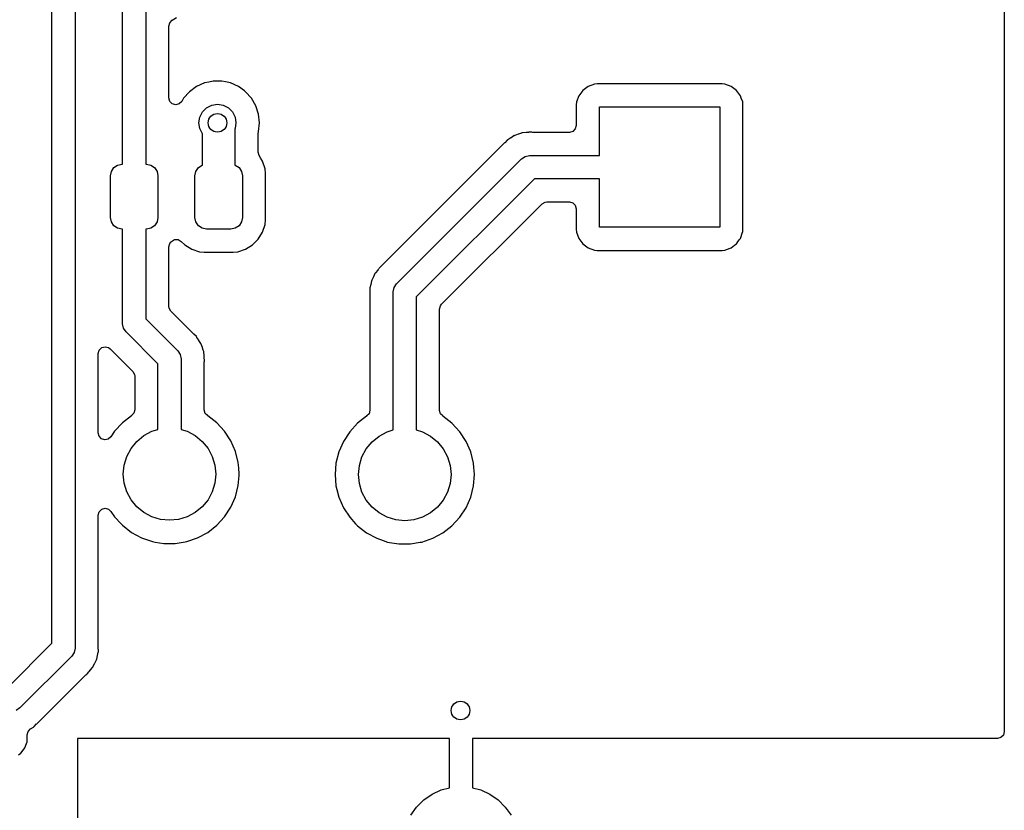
# Model space of a CAD drawing. Extents: x 44 to 146, y -87 to -25.
# Tile 38 of 40: x 124 to 146, y -61 to -44. Entities that reach past the tile are written whole.
import ezdxf

# ---------------------------------------------------------------- set-up
doc = ezdxf.new("R2010")
doc.units = 0
doc.layers.add('BLACK', color=7, linetype='CONTINUOUS')

msp = doc.modelspace()

# ---------------------------------------------------------------- linework, layer by layer
at = {"layer": 'BLACK', "linetype": 'CONTINUOUS'}
for p, q in [((145.7455, -30.364128), (145.7455, -58.906)), ((125.6752, -42.4478), (125.6752, -57.0992)), ((125.1752, -56.995646), (125.1752, -42.551354)), ((126.6992, -45.7257), (126.6992, -43.1318)), ((127.1992, -43.1318), (127.1992, -45.718047)), ((127.6997, -43.66139), (127.719662, -43.58689)), ((127.719662, -43.58689), (127.770478, -43.534574)), ((127.770478, -43.534574), (127.867856, -43.474512)), ((127.6997, -45.212097), (127.6997, -43.66139)), ((128.56111, -44.869532), (128.470197, -44.888856)), ((128.655352, -44.8495), (128.56111, -44.869532)), ((128.655354, -44.8495), (128.655352, -44.8495)), ((128.844646, -44.8495), (128.655354, -44.8495)), ((128.844648, -44.8495), (128.844646, -44.8495)), ((128.92336, -44.866231), (128.844648, -44.8495)), ((129.029803, -44.888856), (128.92336, -44.866231)), ((128.144127, -45.077113), (128.017469, -45.21778)), ((128.297272, -44.965847), (128.144127, -45.077113)), ((128.470194, -44.888857), (128.297272, -44.965847)), ((128.470195, -44.888856), (128.470194, -44.888857)), ((128.470197, -44.888856), (128.470195, -44.888856)), ((129.029805, -44.888857), (129.029803, -44.888856)), ((129.202727, -44.965847), (129.029805, -44.888857)), ((129.202729, -44.965848), (129.202727, -44.965847)), ((129.20273, -44.965849), (129.202729, -44.965848)), ((129.330776, -45.05888), (129.20273, -44.965849)), ((129.355872, -45.077113), (129.330776, -45.05888)), ((129.48253, -45.217779), (129.355872, -45.077113)), ((136.642452, -45.049255), (136.556204, -45.164466)), ((136.642455, -45.049252), (136.642452, -45.049255)), ((136.757666, -44.963004), (136.642455, -45.049252)), ((136.75767, -44.963002), (136.757666, -44.963004)), ((136.892515, -44.912709), (136.75767, -44.963002)), ((136.892521, -44.912708), (136.892515, -44.912709)), ((136.952111, -44.906302), (136.892521, -44.912708)), ((136.952136, -44.9063), (136.952111, -44.906302)), ((139.647876, -44.9063), (136.952136, -44.9063)), ((139.707482, -44.912708), (139.647876, -44.9063)), ((139.842329, -44.963002), (139.707482, -44.912708)), ((139.842333, -44.963004), (139.842329, -44.963002)), ((139.957544, -45.049252), (139.842333, -44.963004)), ((139.957547, -45.049255), (139.957544, -45.049252)), ((140.043795, -45.164466), (139.957547, -45.049255)), ((127.719662, -45.286597), (127.6997, -45.212097)), ((127.7742, -45.341135), (127.719662, -45.286597)), ((127.977738, -45.286597), (127.9232, -45.341135)), ((128.017469, -45.21778), (127.977738, -45.286597)), ((129.482532, -45.217783), (129.48253, -45.217779)), ((129.482533, -45.217784), (129.482532, -45.217783)), ((129.577179, -45.381716), (129.482533, -45.217784)), ((136.505908, -45.299317), (136.4995, -45.358914)), ((136.556202, -45.16447), (136.505908, -45.299317)), ((136.556204, -45.164466), (136.556202, -45.16447)), ((140.043797, -45.16447), (140.043795, -45.164466)), ((140.06368, -45.21778), (140.043797, -45.16447)), ((140.094091, -45.299317), (140.06368, -45.21778)), ((140.100499, -45.358928), (140.094091, -45.299317)), ((127.8487, -45.361097), (127.7742, -45.341135)), ((127.9232, -45.341135), (127.8487, -45.361097)), ((128.426393, -45.514886), (128.514886, -45.426393)), ((128.514886, -45.426393), (128.626393, -45.369577)), ((128.626393, -45.369577), (128.75, -45.35)), ((128.75, -45.35), (128.873607, -45.369577)), ((128.873607, -45.369577), (128.985114, -45.426393)), ((128.985114, -45.426393), (129.073607, -45.514886)), ((129.635674, -45.561744), (129.577179, -45.381716)), ((136.4995, -45.358914), (136.4995, -45.8073)), ((137, -46.4568), (137, -45.4068)), ((137, -45.4068), (139.6, -45.4068)), ((139.6, -45.4068), (139.6, -48.0068)), ((140.1005, -48.054673), (140.100499, -45.358928)), ((127.1992, -45.718047), (127.2011, -45.7276)), ((128.35, -45.75), (128.369577, -45.626393)), ((128.369577, -45.626393), (128.426393, -45.514886)), ((129.073607, -45.514886), (129.130423, -45.626393)), ((129.130423, -45.626393), (129.15, -45.75)), ((129.65546, -45.75), (129.635674, -45.561744)), ((126.7011, -45.735252), (126.6992, -45.7257)), ((126.7011, -46.6456), (126.7011, -45.735252)), ((127.2011, -45.7276), (127.2011, -46.6456)), ((128.369577, -45.873607), (128.35, -45.75)), ((128.426393, -45.985114), (128.369577, -45.873607)), ((129.130423, -45.873607), (129.128, -45.878362)), ((129.128, -45.878362), (129.128, -46.663382)), ((129.15, -45.75), (129.130423, -45.873607)), ((129.635674, -45.938256), (129.65546, -45.75)), ((136.425, -45.936338), (136.3505, -45.9563)), ((136.479538, -45.8818), (136.425, -45.936338)), ((136.4995, -45.8073), (136.479538, -45.8818)), ((128.428, -45.986721), (128.426393, -45.985114)), ((128.428, -46.662626), (128.428, -45.986721)), ((129.6285, -45.983933), (129.63451, -45.945982)), ((129.6285, -46.380129), (129.6285, -45.983933)), ((129.634052, -45.945885), (129.635672, -45.938261)), ((129.63451, -45.945982), (129.634052, -45.945885)), ((129.635672, -45.938261), (129.635674, -45.938256)), ((135.007505, -46.127968), (134.956297, -46.182244)), ((135.014152, -46.122391), (135.007505, -46.127968)), ((135.017557, -46.119237), (135.013963, -46.122165)), ((135.013963, -46.122165), (135.014152, -46.122391)), ((135.01774, -46.119468), (135.017557, -46.119237)), ((135.024546, -46.114086), (135.01774, -46.119468)), ((135.088084, -46.074894), (135.024546, -46.114086)), ((135.091734, -46.072569), (135.088084, -46.074894)), ((135.154086, -46.031561), (135.091734, -46.072569)), ((135.161832, -46.027671), (135.154086, -46.031561)), ((135.165882, -46.025383), (135.1617, -46.027408)), ((135.1617, -46.027408), (135.161832, -46.027671)), ((135.166007, -46.025651), (135.165882, -46.025383)), ((135.17387, -46.021984), (135.166007, -46.025651)), ((135.244702, -45.998512), (135.17387, -46.021984)), ((135.24879, -45.997091), (135.244702, -45.998512)), ((135.318943, -45.971558), (135.24879, -45.997091)), ((135.327381, -45.969559), (135.318943, -45.971558)), ((135.33185, -45.968265), (135.327312, -45.969271)), ((135.327312, -45.969271), (135.327381, -45.969559)), ((135.33191, -45.968554), (135.33185, -45.968265)), ((135.340399, -45.966801), (135.33191, -45.968554)), ((135.414764, -45.960294), (135.340399, -45.966801)), ((135.419066, -45.959854), (135.414764, -45.960294)), ((135.44948, -45.9563), (135.419066, -45.959854)), ((135.453932, -45.9563), (135.44948, -45.9563)), ((135.466917, -45.955733), (135.453932, -45.9563)), ((135.478416, -45.954727), (135.466917, -45.955733)), ((135.515177, -45.951511), (135.478416, -45.954727)), ((135.515178, -45.951511), (135.515177, -45.951511)), ((135.537133, -45.954727), (135.515178, -45.951511)), ((135.558728, -45.9563), (135.537133, -45.954727)), ((136.3505, -45.9563), (135.558728, -45.9563)), ((134.95328, -46.18535), (132.310646, -48.827984)), ((134.956297, -46.182244), (134.95328, -46.18535)), ((129.628563, -46.384461), (129.6285, -46.380129)), ((129.650683, -46.458349), (129.628563, -46.384461)), ((129.688186, -46.519152), (129.650683, -46.458349)), ((129.723414, -46.576266), (129.688186, -46.519152)), ((132.618223, -49.228223), (135.316423, -46.530023)), ((135.316423, -46.530023), (135.397529, -46.47583)), ((135.397529, -46.47583), (135.4932, -46.4568)), ((135.4932, -46.4568), (137, -46.4568)), ((126.45763, -46.799929), (126.511823, -46.718823)), ((126.511823, -46.718823), (126.592929, -46.66463)), ((126.592929, -46.66463), (126.6886, -46.6456)), ((126.6886, -46.6456), (126.7011, -46.6456)), ((127.2011, -46.6456), (127.2136, -46.6456)), ((127.2136, -46.6456), (127.309271, -46.66463)), ((127.309271, -46.66463), (127.390377, -46.718823)), ((127.390377, -46.718823), (127.44457, -46.799929)), ((128.28263, -46.799929), (128.336823, -46.718823)), ((128.336823, -46.718823), (128.417929, -46.66463)), ((128.417929, -46.66463), (128.428, -46.662626)), ((129.128, -46.663382), (129.134271, -46.66463)), ((129.134271, -46.66463), (129.215377, -46.718823)), ((129.215377, -46.718823), (129.26957, -46.799929)), ((129.778599, -46.742803), (129.723414, -46.576266)), ((129.789099, -46.845592), (129.778599, -46.742803)), ((126.4386, -46.8956), (126.45763, -46.799929)), ((126.4386, -47.7956), (126.4386, -46.8956)), ((127.44457, -46.799929), (127.4636, -46.8956)), ((127.4636, -46.8956), (127.4636, -47.7956)), ((128.2636, -46.8956), (128.28263, -46.799929)), ((128.2636, -47.7956), (128.2636, -46.8956)), ((129.26957, -46.799929), (129.2886, -46.8956)), ((129.2886, -46.8956), (129.2886, -47.7956)), ((129.7891, -47.845609), (129.789099, -46.845592)), ((135.596754, -46.9568), (133.045, -49.508554)), ((137, -46.9568), (135.596754, -46.9568)), ((137, -48.0068), (137, -46.9568)), ((133.589141, -49.672227), (135.760427, -47.500941)), ((135.760427, -47.500941), (135.827222, -47.462377)), ((135.827222, -47.462377), (135.865786, -47.4573)), ((135.865786, -47.4573), (136.350501, -47.4573)), ((136.350501, -47.4573), (136.425001, -47.477262)), ((136.425001, -47.477262), (136.479539, -47.5318)), ((136.479539, -47.5318), (136.499501, -47.6063)), ((136.499501, -47.6063), (136.499501, -48.054663)), ((126.45763, -47.891271), (126.4386, -47.7956)), ((127.4636, -47.7956), (127.44457, -47.891271)), ((128.28263, -47.891271), (128.2636, -47.7956)), ((129.2886, -47.7956), (129.26957, -47.891271)), ((129.778599, -47.948397), (129.7891, -47.845609)), ((126.511823, -47.972377), (126.45763, -47.891271)), ((126.592929, -48.02657), (126.511823, -47.972377)), ((126.6886, -48.0456), (126.592929, -48.02657)), ((126.7011, -48.0456), (126.6886, -48.0456)), ((126.7011, -50.0907), (126.7011, -48.0456)), ((127.2136, -48.0456), (127.2011, -48.0456)), ((127.2011, -48.0456), (127.2011, -49.987146)), ((127.309271, -48.02657), (127.2136, -48.0456)), ((127.390377, -47.972377), (127.309271, -48.02657)), ((127.44457, -47.891271), (127.390377, -47.972377)), ((128.336823, -47.972377), (128.28263, -47.891271)), ((128.417929, -48.02657), (128.336823, -47.972377)), ((128.5136, -48.0456), (128.417929, -48.02657)), ((129.0386, -48.0456), (128.5136, -48.0456)), ((129.134271, -48.02657), (129.0386, -48.0456)), ((129.215377, -47.972377), (129.134271, -48.02657)), ((129.26957, -47.891271), (129.215377, -47.972377)), ((129.723414, -48.114934), (129.778599, -47.948397)), ((136.499501, -48.054663), (136.499502, -48.054688)), ((136.499502, -48.054688), (136.505908, -48.114278)), ((139.6, -48.0068), (137, -48.0068)), ((140.098087, -48.077113), (140.100499, -48.054685)), ((140.100499, -48.054682), (140.1005, -48.054673)), ((140.100499, -48.054685), (140.100499, -48.054682)), ((127.758241, -48.312327), (127.825036, -48.273763)), ((127.825036, -48.273763), (127.902164, -48.273763)), ((127.902164, -48.273763), (127.968959, -48.312327)), ((129.507256, -48.388312), (129.631312, -48.264256)), ((129.631312, -48.264256), (129.723414, -48.114934)), ((136.505908, -48.114278), (136.505909, -48.114284)), ((136.505909, -48.114284), (136.556202, -48.249129)), ((136.556202, -48.249129), (136.556204, -48.249133)), ((136.556204, -48.249133), (136.642452, -48.364344)), ((140.021855, -48.278441), (140.043795, -48.249133)), ((140.043795, -48.249133), (140.043797, -48.249129)), ((140.043797, -48.249129), (140.093848, -48.114934)), ((140.093848, -48.114934), (140.094091, -48.114283)), ((140.094091, -48.114283), (140.098087, -48.077113)), ((127.7016, -48.430686), (127.721562, -48.356186)), ((127.7016, -49.718114), (127.7016, -48.430686)), ((127.721562, -48.356186), (127.745241, -48.325327)), ((127.745241, -48.325327), (127.758241, -48.312327)), ((127.968959, -48.312327), (128.044944, -48.388312)), ((128.044944, -48.388312), (128.194266, -48.480414)), ((128.194266, -48.480414), (128.360803, -48.535599)), ((129.191397, -48.535599), (129.357934, -48.480414)), ((129.357934, -48.480414), (129.507256, -48.388312)), ((136.642452, -48.364344), (136.642455, -48.364347)), ((136.642455, -48.364347), (136.757666, -48.450595)), ((136.757666, -48.450595), (136.75767, -48.450597)), ((136.75767, -48.450597), (136.892517, -48.500891)), ((139.707483, -48.500891), (139.821839, -48.458239)), ((139.821839, -48.458239), (139.842329, -48.450597)), ((139.842329, -48.450597), (139.842333, -48.450595)), ((139.842333, -48.450595), (139.91773, -48.394152)), ((139.91773, -48.394152), (139.957546, -48.364346)), ((139.957546, -48.364346), (140.021855, -48.278441)), ((128.360803, -48.535599), (128.463591, -48.5461)), ((128.463591, -48.5461), (129.088608, -48.546099)), ((129.088608, -48.546099), (129.191397, -48.535599)), ((136.892517, -48.500891), (136.952114, -48.507299)), ((136.952114, -48.507299), (136.952118, -48.507299)), ((136.952118, -48.507299), (136.952127, -48.5073)), ((136.952127, -48.5073), (139.647872, -48.507299)), ((139.647872, -48.507299), (139.707483, -48.500891)), ((132.233408, -48.905223), (132.214389, -48.929275)), ((132.236568, -48.902063), (132.233408, -48.905223)), ((132.245331, -48.892498), (132.236568, -48.902063)), ((132.27647, -48.855389), (132.245331, -48.892498)), ((132.294269, -48.842137), (132.27647, -48.855389)), ((132.310646, -48.827984), (132.294269, -48.842137)), ((132.118454, -49.07987), (132.084961, -49.146562)), ((132.12034, -49.075975), (132.118454, -49.07987)), ((132.151888, -49.008323), (132.12034, -49.075975)), ((132.156442, -49.000941), (132.151888, -49.008323)), ((132.158684, -48.996873), (132.156192, -49.000786)), ((132.156192, -49.000786), (132.156442, -49.000941)), ((132.15893, -48.997035), (132.158684, -48.996873)), ((132.163699, -48.989783), (132.15893, -48.997035)), ((132.21166, -48.932624), (132.163699, -48.989783)), ((132.214389, -48.929275), (132.21166, -48.932624)), ((132.043023, -49.330494), (132.042266, -49.339145)), ((132.042266, -49.339145), (132.044437, -49.413751)), ((132.043196, -49.325864), (132.042725, -49.330468)), ((132.042725, -49.330468), (132.043023, -49.330494)), ((132.043492, -49.325899), (132.043196, -49.325864)), ((132.044499, -49.317282), (132.043492, -49.325899)), ((132.061704, -49.244686), (132.044499, -49.317282)), ((132.062641, -49.240458), (132.061704, -49.244686)), ((132.077741, -49.167331), (132.062641, -49.240458)), ((132.080472, -49.159091), (132.077741, -49.167331)), ((132.081712, -49.154618), (132.08019, -49.158997)), ((132.08019, -49.158997), (132.080472, -49.159091)), ((132.081992, -49.15472), (132.081712, -49.154618)), ((132.084961, -49.146562), (132.081992, -49.15472)), ((132.545, -49.405), (132.56403, -49.309329)), ((132.56403, -49.309329), (132.618223, -49.228223)), ((132.044437, -49.413751), (132.0445, -49.418084)), ((132.0445, -49.418084), (132.0445, -51.96123)), ((132.545, -52.385871), (132.545, -49.405)), ((133.045, -49.508554), (133.045, -52.385871)), ((127.706677, -49.756678), (127.7016, -49.718114)), ((127.745241, -49.823473), (127.706677, -49.756678)), ((133.5455, -49.777586), (133.565462, -49.703086)), ((133.565462, -49.703086), (133.589141, -49.672227)), ((128.23643, -50.314663), (127.745241, -49.823473)), ((133.5455, -51.96123), (133.5455, -49.777586)), ((126.72013, -50.186371), (126.7011, -50.0907)), ((126.774323, -50.267477), (126.72013, -50.186371)), ((127.2011, -49.987146), (127.891777, -50.677823)), ((127.465, -50.958154), (126.774323, -50.267477)), ((128.239538, -50.317682), (128.23643, -50.314663)), ((128.293832, -50.368906), (128.239538, -50.317682)), ((128.29941, -50.375554), (128.293832, -50.368906)), ((128.299638, -50.375362), (128.29941, -50.375554)), ((128.302562, -50.378951), (128.299638, -50.375362)), ((128.302329, -50.379136), (128.302562, -50.378951)), ((128.307708, -50.385939), (128.302329, -50.379136)), ((128.307711, -50.385944), (128.307708, -50.385939)), ((128.307712, -50.385945), (128.307711, -50.385944)), ((128.328368, -50.419434), (128.307712, -50.385945)), ((126.195662, -50.661886), (126.2502, -50.607348)), ((126.2502, -50.607348), (126.3247, -50.587386)), ((126.3247, -50.587386), (126.3992, -50.607348)), ((126.3992, -50.607348), (126.430059, -50.631027)), ((128.346903, -50.449484), (128.328368, -50.419434)), ((128.349233, -50.45314), (128.346903, -50.449484)), ((128.390234, -50.515478), (128.349233, -50.45314)), ((128.394132, -50.52324), (128.390234, -50.515478)), ((128.394398, -50.523106), (128.394132, -50.52324)), ((128.396416, -50.527274), (128.394398, -50.523106)), ((128.396146, -50.527401), (128.396416, -50.527274)), ((128.399811, -50.535262), (128.396146, -50.527401)), ((128.399814, -50.535266), (128.399811, -50.535262)), ((128.423144, -50.605672), (128.399814, -50.535266)), ((128.423299, -50.60614), (128.423144, -50.605672)), ((128.424707, -50.610191), (128.423299, -50.60614)), ((128.444048, -50.663329), (128.424707, -50.610191)), ((126.1757, -50.736386), (126.195662, -50.661886)), ((126.1757, -52.452186), (126.1757, -50.736386)), ((126.430059, -50.631027), (126.920859, -51.121827)), ((127.891777, -50.677823), (127.94597, -50.758929)), ((127.94597, -50.758929), (127.965001, -50.8546)), ((128.45024, -50.680342), (128.444048, -50.663329)), ((128.452243, -50.688793), (128.45024, -50.680342)), ((128.452534, -50.688723), (128.452243, -50.688793)), ((128.453536, -50.693243), (128.452534, -50.688723)), ((128.453244, -50.693304), (128.453536, -50.693243)), ((128.454997, -50.701798), (128.453244, -50.693304)), ((128.454999, -50.701803), (128.454997, -50.701798)), ((128.461504, -50.776166), (128.454999, -50.701803)), ((128.46194, -50.780443), (128.461504, -50.776166)), ((128.462446, -50.784766), (128.46194, -50.780443)), ((128.4655, -50.81089), (128.462446, -50.784766)), ((128.4655, -50.815331), (128.4655, -50.81089)), ((128.466067, -50.828316), (128.4655, -50.815331)), ((128.470289, -50.876577), (128.466067, -50.828316)), ((127.465, -52.375871), (127.465, -50.958154)), ((127.965001, -50.8546), (127.965, -50.854605)), ((127.965, -50.854605), (127.965, -52.375871)), ((128.4655, -50.920127), (128.467073, -50.89853)), ((128.4655, -51.95123), (128.4655, -50.920127)), ((128.467073, -50.89853), (128.470289, -50.876577)), ((126.920859, -51.121827), (126.959423, -51.188622)), ((126.959423, -51.188622), (126.9645, -51.227186)), ((126.9645, -51.227186), (126.9645, -51.95123)), ((126.891492, -52.079524), (126.695256, -52.232261)), ((126.896649, -52.076156), (126.891492, -52.079524)), ((126.944538, -52.02573), (126.895646, -52.074621)), ((126.895646, -52.074621), (126.896649, -52.076156)), ((126.9645, -51.95123), (126.944538, -52.02573)), ((128.46555, -51.955085), (128.4655, -51.95123)), ((128.487433, -52.029043), (128.46555, -51.955085)), ((128.534766, -52.073989), (128.487433, -52.029043)), ((128.533351, -52.076156), (128.534766, -52.073989)), ((128.538507, -52.079524), (128.533351, -52.076156)), ((128.734743, -52.232261), (128.538507, -52.079524)), ((131.971492, -52.089524), (131.775256, -52.242261)), ((131.976649, -52.086156), (131.971492, -52.089524)), ((132.024538, -52.03573), (131.975646, -52.084621)), ((131.975646, -52.084621), (131.976649, -52.086156)), ((132.0445, -51.96123), (132.024538, -52.03573)), ((133.54555, -51.965085), (133.5455, -51.96123)), ((133.567433, -52.039043), (133.54555, -51.965085)), ((133.614766, -52.083989), (133.567433, -52.039043)), ((133.613351, -52.086156), (133.614766, -52.083989)), ((133.618507, -52.089524), (133.613351, -52.086156)), ((133.814743, -52.242261), (133.618507, -52.089524)), ((126.695256, -52.232261), (126.526836, -52.415214)), ((128.903162, -52.415212), (128.734743, -52.232261)), ((131.775256, -52.242261), (131.606837, -52.425212)), ((133.983162, -52.425212), (133.814743, -52.242261)), ((126.191754, -52.519464), (126.1757, -52.452186)), ((126.243204, -52.576923), (126.191754, -52.519464)), ((126.526836, -52.415214), (126.449437, -52.533682)), ((127.007893, -52.632893), (127.15943, -52.50853)), ((127.15943, -52.50853), (127.332317, -52.41612)), ((127.332317, -52.41612), (127.465, -52.375871)), ((127.965, -52.375871), (128.097683, -52.41612)), ((128.097683, -52.41612), (128.27057, -52.50853)), ((128.27057, -52.50853), (128.422107, -52.632893)), ((128.903163, -52.415214), (128.903162, -52.415212)), ((128.903164, -52.415215), (128.903163, -52.415214)), ((129.039173, -52.623393), (128.903164, -52.415215)), ((131.606837, -52.425212), (131.470827, -52.633392)), ((132.087893, -52.642893), (132.23943, -52.51853)), ((132.23943, -52.51853), (132.412317, -52.42612)), ((132.412317, -52.42612), (132.545, -52.385871)), ((133.045, -52.385871), (133.177683, -52.42612)), ((133.177683, -52.42612), (133.35057, -52.51853)), ((133.35057, -52.51853), (133.502107, -52.642893)), ((133.983163, -52.425214), (133.983162, -52.425212)), ((133.983164, -52.425215), (133.983163, -52.425214)), ((134.119173, -52.633393), (133.983164, -52.425215)), ((126.316491, -52.60096), (126.243204, -52.576923)), ((126.391978, -52.585132), (126.316491, -52.60096)), ((126.449437, -52.533682), (126.391978, -52.585132)), ((126.88353, -52.78443), (127.007893, -52.632893)), ((128.422107, -52.632893), (128.54647, -52.78443)), ((129.139063, -52.851119), (129.039173, -52.623393)), ((131.470827, -52.633392), (131.370937, -52.861117)), ((131.96353, -52.79443), (132.087893, -52.642893)), ((133.502107, -52.642893), (133.62647, -52.79443)), ((134.219063, -52.861119), (134.119173, -52.633393)), ((126.79112, -52.957317), (126.88353, -52.78443)), ((128.54647, -52.78443), (128.63888, -52.957317)), ((129.200108, -53.092179), (129.139063, -52.851119)), ((131.370937, -52.861117), (131.309891, -53.102183)), ((131.87112, -52.967317), (131.96353, -52.79443)), ((133.62647, -52.79443), (133.71888, -52.967317)), ((134.280108, -53.102179), (134.219063, -52.861119)), ((126.715, -53.34), (126.734215, -53.14491)), ((126.734215, -53.14491), (126.79112, -52.957317)), ((128.63888, -52.957317), (128.695785, -53.14491)), ((128.695785, -53.14491), (128.715, -53.34)), ((129.209409, -53.204426), (129.200108, -53.092179)), ((131.309891, -53.102183), (131.289357, -53.349998)), ((131.795, -53.35), (131.814215, -53.15491)), ((131.814215, -53.15491), (131.87112, -52.967317)), ((133.71888, -52.967317), (133.775785, -53.15491)), ((133.775785, -53.15491), (133.795, -53.35)), ((134.287997, -53.197387), (134.280108, -53.102179)), ((126.734215, -53.53509), (126.715, -53.34)), ((128.715, -53.34), (128.695785, -53.53509)), ((129.200108, -53.587821), (129.218342, -53.367769)), ((129.220643, -53.339998), (129.209409, -53.204426)), ((129.218342, -53.367769), (129.219814, -53.350001)), ((129.219814, -53.350001), (129.220643, -53.340001)), ((129.220643, -53.340001), (129.220643, -53.339998)), ((131.289357, -53.349998), (131.289357, -53.350001)), ((131.289357, -53.350001), (131.309891, -53.597816)), ((131.814215, -53.54509), (131.795, -53.35)), ((133.795, -53.35), (133.775785, -53.54509)), ((134.280108, -53.597821), (134.300643, -53.35)), ((134.299814, -53.340001), (134.287997, -53.197387)), ((134.300643, -53.35), (134.299814, -53.340001)), ((126.79112, -53.722683), (126.734215, -53.53509)), ((128.695785, -53.53509), (128.63888, -53.722683)), ((129.139063, -53.828881), (129.200108, -53.587821)), ((131.87112, -53.732683), (131.814215, -53.54509)), ((133.775785, -53.54509), (133.71888, -53.732683)), ((126.88353, -53.89557), (126.79112, -53.722683)), ((128.63888, -53.722683), (128.54647, -53.89557)), ((131.309891, -53.597816), (131.309891, -53.597819)), ((131.309891, -53.597819), (131.309892, -53.597821)), ((131.309892, -53.597821), (131.329439, -53.675009)), ((131.329439, -53.675009), (131.370937, -53.838882)), ((131.96353, -53.90557), (131.87112, -53.732683)), ((133.71888, -53.732683), (133.62647, -53.90557)), ((134.219063, -53.838881), (134.280108, -53.597821)), ((127.007893, -54.047107), (126.88353, -53.89557)), ((128.54647, -53.89557), (128.422107, -54.047107)), ((129.039173, -54.056607), (129.139063, -53.828881)), ((131.370937, -53.838882), (131.470827, -54.066607)), ((132.087893, -54.057107), (131.96353, -53.90557)), ((133.62647, -53.90557), (133.502107, -54.057107)), ((134.119173, -54.066607), (134.219063, -53.838881)), ((126.1757, -54.227813), (126.195662, -54.153313)), ((126.1757, -57.086134), (126.1757, -54.227813)), ((126.195662, -54.153313), (126.2502, -54.098775)), ((126.2502, -54.098775), (126.3247, -54.078813)), ((126.3247, -54.078813), (126.3992, -54.098775)), ((126.3992, -54.098775), (126.449438, -54.146318)), ((126.449438, -54.146318), (126.526837, -54.264787)), ((127.15943, -54.17147), (127.007893, -54.047107)), ((127.332317, -54.26388), (127.15943, -54.17147)), ((128.27057, -54.17147), (128.097683, -54.26388)), ((128.422107, -54.047107), (128.27057, -54.17147)), ((128.903164, -54.264785), (129.039173, -54.056607)), ((131.470827, -54.066607), (131.606837, -54.274787)), ((132.23943, -54.18147), (132.087893, -54.057107)), ((132.412317, -54.27388), (132.23943, -54.18147)), ((133.35057, -54.18147), (133.177683, -54.27388)), ((133.502107, -54.057107), (133.35057, -54.18147)), ((133.983164, -54.274785), (134.119173, -54.066607)), ((126.526837, -54.264787), (126.668523, -54.418698)), ((126.668523, -54.418698), (126.695256, -54.447738)), ((127.51991, -54.320785), (127.332317, -54.26388)), ((127.715, -54.34), (127.51991, -54.320785)), ((127.91009, -54.320785), (127.715, -54.34)), ((128.097683, -54.26388), (127.91009, -54.320785)), ((128.734744, -54.447738), (128.903164, -54.264785)), ((131.606837, -54.274787), (131.734752, -54.413739)), ((131.734752, -54.413739), (131.775256, -54.457738)), ((132.59991, -54.330785), (132.412317, -54.27388)), ((132.795, -54.35), (132.59991, -54.330785)), ((132.99009, -54.330785), (132.795, -54.35)), ((133.177683, -54.27388), (132.99009, -54.330785)), ((133.814744, -54.457738), (133.983164, -54.274785)), ((126.695256, -54.447738), (126.891491, -54.600474)), ((126.891491, -54.600474), (126.891492, -54.600474)), ((126.891492, -54.600474), (126.891494, -54.600476)), ((126.891494, -54.600476), (127.110184, -54.718825)), ((128.31981, -54.718828), (128.538509, -54.600474)), ((128.538509, -54.600474), (128.734744, -54.447738)), ((131.775256, -54.457738), (131.971491, -54.610474)), ((131.971491, -54.610474), (131.971492, -54.610474)), ((131.971492, -54.610474), (131.971494, -54.610476)), ((131.971494, -54.610476), (132.190184, -54.728825)), ((133.39981, -54.728828), (133.618509, -54.610474)), ((133.618509, -54.610474), (133.814744, -54.457738)), ((127.110184, -54.718825), (127.11019, -54.718828)), ((127.11019, -54.718828), (127.280944, -54.777448)), ((127.280944, -54.777448), (127.345386, -54.799571)), ((127.345386, -54.799571), (127.34539, -54.799572)), ((127.34539, -54.799572), (127.405314, -54.809571)), ((127.405314, -54.809571), (127.590665, -54.8405)), ((127.590665, -54.8405), (127.590667, -54.8405)), ((127.590667, -54.8405), (127.839333, -54.8405)), ((127.839333, -54.8405), (127.839335, -54.8405)), ((127.839335, -54.8405), (128.04975, -54.805388)), ((128.04975, -54.805388), (128.084609, -54.799572)), ((128.084609, -54.799572), (128.08461, -54.799571)), ((128.08461, -54.799571), (128.084614, -54.799571)), ((128.084614, -54.799571), (128.31981, -54.718828)), ((132.190184, -54.728825), (132.19019, -54.728828)), ((132.19019, -54.728828), (132.331815, -54.777448)), ((132.331815, -54.777448), (132.425386, -54.809571)), ((132.425386, -54.809571), (132.42539, -54.809572)), ((132.42539, -54.809572), (132.466622, -54.816452)), ((132.466622, -54.816452), (132.670665, -54.8505)), ((132.670665, -54.8505), (132.670667, -54.8505)), ((132.670667, -54.8505), (132.919333, -54.8505)), ((132.919333, -54.8505), (132.919335, -54.8505)), ((132.919335, -54.8505), (133.12975, -54.815388)), ((133.12975, -54.815388), (133.164609, -54.809572)), ((133.164609, -54.809572), (133.16461, -54.809571)), ((133.16461, -54.809571), (133.164614, -54.809571)), ((133.164614, -54.809571), (133.39981, -54.728828)), ((124.204046, -57.9668), (125.1752, -56.995646)), ((125.65617, -57.194871), (125.601977, -57.275977)), ((125.6752, -57.0992), (125.65617, -57.194871)), ((126.158467, -57.259626), (126.1757, -57.186921)), ((126.175763, -57.090466), (126.1757, -57.086134)), ((126.1757, -57.186912), (126.176707, -57.178303)), ((126.1757, -57.186921), (126.1757, -57.186912)), ((126.177933, -57.165056), (126.175763, -57.090466)), ((126.176707, -57.178303), (126.177003, -57.178337)), ((126.177003, -57.178337), (126.177473, -57.173734)), ((126.177176, -57.173708), (126.177931, -57.165065)), ((126.177473, -57.173734), (126.177176, -57.173708)), ((126.177931, -57.165065), (126.177933, -57.165056)), ((125.601977, -57.275977), (124.484377, -58.393577)), ((126.101747, -57.424322), (126.13524, -57.357633)), ((126.13524, -57.357633), (126.138208, -57.349479)), ((126.138208, -57.349479), (126.138491, -57.349582)), ((126.138491, -57.349582), (126.140011, -57.345208)), ((126.139726, -57.345114), (126.142456, -57.336875)), ((126.140011, -57.345208), (126.139726, -57.345114)), ((126.142455, -57.336875), (126.142457, -57.336873)), ((126.142456, -57.336875), (126.142455, -57.336875)), ((126.142457, -57.336873), (126.157567, -57.263683)), ((126.157567, -57.263683), (126.158467, -57.259626)), ((125.94373, -57.64881), (125.974878, -57.611687)), ((125.974878, -57.611687), (125.983643, -57.602124)), ((125.983643, -57.602124), (125.986791, -57.598977)), ((125.986791, -57.598977), (126.002046, -57.579683)), ((126.002046, -57.579683), (126.005794, -57.574943)), ((126.005794, -57.574943), (126.008532, -57.571582)), ((126.008532, -57.571582), (126.049526, -57.522727)), ((126.049526, -57.522727), (126.056502, -57.514414)), ((126.056502, -57.514414), (126.056503, -57.514411)), ((126.056503, -57.514411), (126.061271, -57.507163)), ((126.061271, -57.507163), (126.06152, -57.507327)), ((126.06152, -57.507327), (126.064009, -57.50342)), ((126.063755, -57.503264), (126.068306, -57.495882)), ((126.064009, -57.50342), (126.063755, -57.503264)), ((126.068306, -57.495882), (126.068311, -57.495877)), ((126.068311, -57.495877), (126.097222, -57.433877)), ((126.097222, -57.433877), (126.099857, -57.428226)), ((126.099857, -57.428226), (126.101747, -57.424322)), ((124.847487, -58.738279), (125.909559, -57.676207)), ((125.909559, -57.676207), (125.925927, -57.662063)), ((125.925927, -57.662063), (125.94373, -57.64881)), ((124.484377, -58.393577), (124.403271, -58.44777)), ((124.642899, -58.974926), (124.66286, -58.900427)), ((124.66286, -58.900427), (124.713678, -58.84811)), ((124.713678, -58.84811), (124.776256, -58.809512)), ((124.776256, -58.809512), (124.776259, -58.809508)), ((124.776259, -58.809508), (124.783066, -58.804127)), ((124.783066, -58.804127), (124.783252, -58.804362)), ((124.783252, -58.804362), (124.786842, -58.801437)), ((124.786649, -58.801207), (124.793293, -58.795631)), ((124.786842, -58.801437), (124.786649, -58.801207)), ((124.793293, -58.795631), (124.793296, -58.79563)), ((124.793296, -58.79563), (124.844501, -58.741354)), ((124.844501, -58.741354), (124.847487, -58.738279)), ((145.7455, -58.906), (145.725538, -58.9805)), ((124.636491, -59.124283), (124.640872, -59.083538)), ((124.640872, -59.083538), (124.642899, -59.064685)), ((124.6429, -59.064673), (124.642899, -58.974926)), ((124.642899, -59.064682), (124.6429, -59.064673)), ((124.642899, -59.064685), (124.642899, -59.064682)), ((133.76, -59.055), (125.73, -59.055)), ((125.73, -59.055), (125.73, -64.055926)), ((133.76, -60.117816), (133.76, -59.055)), ((145.5965, -59.055), (134.26, -59.055)), ((134.26, -59.055), (134.26, -60.117816)), ((145.671, -59.035038), (145.5965, -59.055)), ((145.725538, -58.9805), (145.671, -59.035038)), ((124.499946, -59.374346), (124.54975, -59.307816)), ((124.54975, -59.307816), (124.586195, -59.259133)), ((124.586195, -59.259133), (124.586197, -59.259129)), ((124.586197, -59.259129), (124.621542, -59.164363)), ((124.621542, -59.164363), (124.636491, -59.124283)), ((124.45079, -59.411144), (124.499946, -59.374346)), ((133.385, -60.257468), (133.582475, -60.165384)), ((133.582475, -60.165384), (133.76, -60.117816)), ((134.26, -60.117816), (134.437525, -60.165384)), ((134.437525, -60.165384), (134.635, -60.257468)), ((133.052444, -60.536515), (133.206515, -60.382444)), ((133.206515, -60.382444), (133.385, -60.257468)), ((134.635, -60.257468), (134.813485, -60.382444)), ((134.813485, -60.382444), (134.967556, -60.536515)), ((132.927468, -60.715), (133.052444, -60.536515)), ((134.967556, -60.536515), (135.092532, -60.715))]:
    msp.add_line(p, q, dxfattribs=at)
at = {"layer": 'BLACK'}
for centre in [(128.75, -45.75), (134, -58.45)]:
    msp.add_circle(centre, 0.2, dxfattribs=at)

doc.saveas('drawing.dxf')
